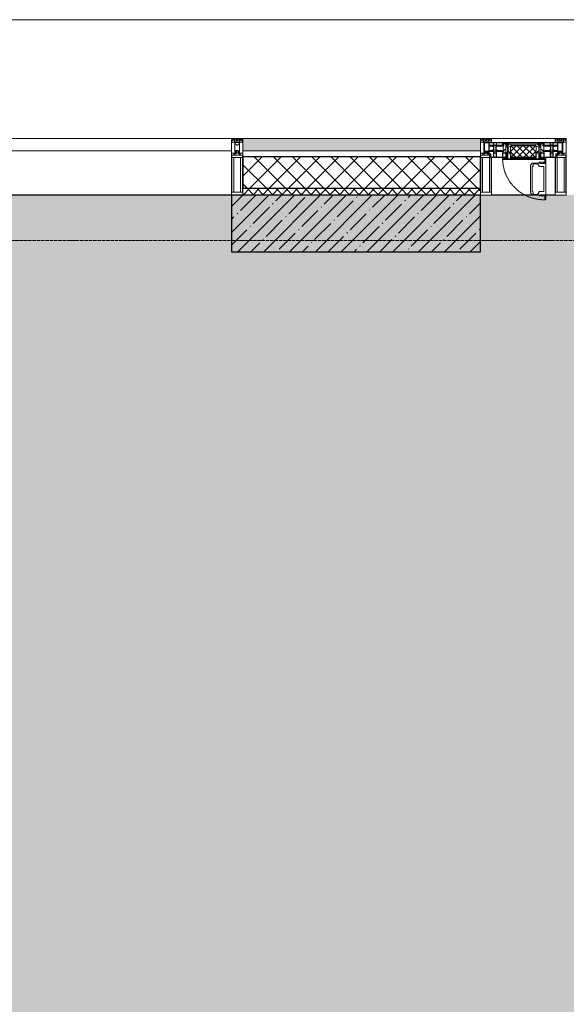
# Model space of a CAD drawing. Header units: millimetres. Extents: x -521669 to 178656, y -69521 to 500758.
# Tile 217 of 256: x -181239 to -178823, y 485238 to 489588. Entities that reach past the tile are written whole.
import ezdxf

# ---------------------------------------------------------------- set-up
doc = ezdxf.new("R2010")
doc.units = ezdxf.units.MM
doc.linetypes.add('-D1-02х01', pattern=[3, 2, -1])
doc.linetypes.add('-D1d1-15x02', pattern=[19, 15, -2, 0, -2])
for name, color, linetype, lineweight in [('_0', 7, 'Continuous', 13), ('A-DETL-GENF', 7, 'Continuous', 5), ('A-DETL-MBND', 7, 'Continuous', 9), ('A-GLAZ', 7, 'Continuous', 5), ('A-GLAZ-CURT', 8, 'Continuous', 5), ('A-GLAZ-CWMG', 8, 'Continuous', 5), ('A-WALL', 7, 'Continuous', 5), ('A-WALL-FNSH', 8, 'Continuous', 5), ('I-WALL', 7, 'Continuous', 5), ('S-COLS', 7, 'Continuous', 5), ('S-GRID', 7, 'Continuous', 5), ('Ограждение', 7, 'Continuous', 5)]:
    doc.layers.add(name, color=color, linetype=linetype, lineweight=lineweight)

# ---------------------------------------------------------------- blocks, each defined once
blk = doc.blocks.new('Rectangular Mullion - 50Wx250H-V6-50_AS_M_L34')
at = {"layer": 'A-DETL-GENF'}
for p, q in [((-25, 84), (-25, 250)), ((-25, 250), (0, 250)), ((-23, 237.3), (0, 237.3)), ((-23, 237.3), (-23, 84)), ((-14.9, 84), (-14.9, 237.3)), ((25, 250), (0, 250)), ((23, 237.3), (0, 237.3)), ((14.9, 84), (14.9, 237.3)), ((23, 237.3), (23, 73.6)), ((25, 65.2), (25, 250)), ((0, 84), (-15, 84)), ((-0.5, 73.6), (-15, 73.6)), ((-10, 71.3), (-12, 71.3)), ((-10, 57.4), (-10, 71.3)), ((-7, 65.2), (-5.9, 67.3)), ((-7, 65.2), (-7, 57)), ((-4.1, 67.3), (-5.9, 67.3)), ((-4.1, 67.3), (-2.9, 65.1)), ((-2.9, 65.1), (-2.9, 57)), ((0, 84), (23, 84)), ((0.5, 73.6), (23, 73.6)), ((4.1, 67.3), (2.9, 65.1)), ((2.9, 65.1), (2.9, 57)), ((4.1, 67.3), (5.9, 67.3)), ((7, 65.2), (5.9, 67.3)), ((7, 65.2), (7, 54.7)), ((8.7, 53), (7, 54.7)), ((8.7, 53), (10, 53)), ((10, 71.3), (14, 71.3)), ((10, 53), (10, 71.3)), ((10, 53), (10, 17)), ((14, 71.3), (14, 65.2)), ((14, 65.2), (25, 65.2)), ((-23.8, 14.6), (-25, 14.2)), ((-25, 0), (-25, 14.2)), ((-23.8, 17), (-23.8, 14.6)), ((-22.5, 10.6), (-23.8, 14.6)), ((-22.5, 10.6), (-23.7, 9.9)), ((-23.7, 1.3), (-23.7, 9.9)), ((-23.7, 1.3), (-11.8, 1.3)), ((-23.2, 10.2), (-22.5, 8)), ((-22.5, 8), (-22.5, 4.5)), ((-21.3, 4.5), (-22.5, 4.5)), ((-22.3, 17), (-22.3, 16)), ((-22.3, 16), (-21.3, 16)), ((-19.9, 17), (-21.3, 16)), ((-21.3, 4.5), (-21.3, 6.5)), ((-21.3, 6.5), (-14.2, 6.5)), ((-7.4, 16.6), (-18.4, 16.6)), ((-14.2, 6.5), (-14.2, 4.5)), ((-13.2, 4.5), (-14.2, 4.5)), ((-13.2, 4.5), (-12.2, 7.2)), ((-12.7, 7.6), (-11.3, 11.4)), ((-12.7, 7.6), (-11.8, 6.9)), ((-12.2, 9), (-12.2, 14.8)), ((-12.2, 14.8), (0, 14.8)), ((-11.8, 1.3), (-11.8, 6.9)), ((-10.5, 11.2), (-11.3, 11.4)), ((-10.5, 1.5), (-10.5, 11.2)), ((-4.8, 1.5), (-10.5, 1.5)), ((0, 8), (-4.8, 8)), ((-4.8, 1.5), (-4.8, 8)), ((-2.6, 16.8), (0, 16.8)), ((2.6, 16.8), (0, 16.8)), ((0, 14.8), (0, 16.8)), ((0, 14.8), (0, 16.8)), ((12.2, 14.8), (0, 14.8)), ((0, 0), (0, 8)), ((0, 8), (4.8, 8)), ((0, 0), (0, 8)), ((4.8, 1.5), (4.8, 8)), ((4.8, 1.5), (10.5, 1.5)), ((8.5, 23), (6, 25.5)), ((6, 18), (7.4, 18)), ((7.4, 18), (7.4, 16.6)), ((7.4, 16.6), (18.4, 16.6)), ((7.5, 18.5), (8.5, 18.5)), ((7.5, 17), (7.5, 18.5)), ((10, 17), (7.5, 17)), ((8.5, 18.5), (8.5, 23)), ((10.5, 11.2), (11.3, 11.4)), ((10.5, 1.5), (10.5, 11.2)), ((12.7, 7.6), (11.3, 11.4)), ((12.7, 7.6), (11.8, 6.9)), ((11.8, 1.3), (11.8, 6.9)), ((23.7, 1.3), (11.8, 1.3)), ((12.2, 9), (12.2, 14.8)), ((13.2, 4.5), (12.2, 7.2)), ((13.2, 4.5), (14.2, 4.5)), ((21.3, 6.5), (14.2, 6.5)), ((14.2, 6.5), (14.2, 4.5)), ((18.4, 16.6), (19, 17.6)), ((19, 17.6), (21.3, 16)), ((22.3, 16), (21.3, 16)), ((21.3, 4.5), (21.3, 6.5)), ((21.3, 4.5), (22.5, 4.5)), ((22.3, 17), (22.3, 16)), ((22.3, 17), (23.8, 17)), ((22.5, 10.6), (23.8, 14.6)), ((22.5, 10.6), (23.7, 9.9)), ((23.2, 10.2), (22.5, 8)), ((22.5, 8), (22.5, 4.5)), ((23.7, 1.3), (23.7, 9.9)), ((23.8, 17), (23.8, 14.6)), ((23.8, 14.6), (25, 14.2)), ((25, 0), (25, 14.2)), ((-25, 0), (0, 0)), ((25, 0), (0, 0))]:
    blk.add_line(p, q, dxfattribs=at)
for centre, start, end in [((-0.5, 73.1), 360, 90), ((0.5, 73.1), 90, 180)]:
    blk.add_arc(centre, 0.5, start, end, dxfattribs=at)
blk = doc.blocks.new('Rectangular Mullion - R_StandardFrame_50Wx250H-V14-50_AS_M_L34')
at = {"layer": 'A-GLAZ-CWMG', "lineweight": 9}
for p, q in [((-25, 84), (-25, 250)), ((-25, 250), (25, 250)), ((25, 250), (25, 0)), ((-25, 0), (-25, 17)), ((25, 0), (-25, 0))]:
    blk.add_line(p, q, dxfattribs=at)
blk = doc.blocks.new('A_PAN_Створка - 383мм-V21-50_AS_M_L34')
at = {"layer": 'A-GLAZ-CURT'}
h = blk.add_hatch(dxfattribs=at)
h.set_pattern_fill('FP_15', color=256, style=0, pattern_type=2)
h.set_pattern_definition([(45, (-13240, -29700), (-14.142136, 14.142136), []), (135, (-13240, -29700), (-14.142136, -14.142136), [])])
h.paths.add_polyline_path([(53.6, -82.7), (54.6, -81.8), (55.5, -62.5), (57.2, -60.8), (57.2, -36.4), (54.9, -34.1), (54.5, -31.8), (-54.5, -31.8), (-55.5, -34.6), (-57.2, -36.4), (-57.2, -60.8), (-54.6, -63.4), (-53.6, -82.7), (18.2, -82.7)])
at = {"layer": 'A-DETL-GENF'}
for p, q in [((-70, -32.1), (-61.4, -23.5)), ((-70, -62.5), (-70, -32.1)), ((-67.8, -38.3), (-65.7, -37.4)), ((-67.8, -55.7), (-67.8, -38.3)), ((-65.7, -37.4), (-60.8, -34.7)), ((61.4, -23.5), (-61.4, -23.5)), ((-60.8, -34.7), (-57.3, -35.9)), ((-55.2, -33.8), (-57.3, -35.9)), ((-54.9, -34.1), (-57.2, -36.4)), ((-57.2, -36.4), (-57.2, -60.8)), ((-55.2, -33.8), (-54.8, -31.5)), ((-54.9, -25.8), (-53.9, -24.8)), ((-54.9, -29.5), (-54.9, -25.8)), ((-53.9, -30.5), (-54.9, -29.5)), ((-54.5, -31.8), (-54.9, -34.1)), ((0, -31.5), (-54.8, -31.5)), ((54.5, -31.8), (-54.5, -31.8)), ((-53.9, -24.8), (53.9, -24.8)), ((53.9, -30.5), (-53.9, -30.5)), ((0, -31.5), (54.8, -31.5)), ((54.9, -25.8), (53.9, -24.8)), ((53.9, -30.5), (54.9, -29.5)), ((54.9, -34.1), (54.5, -31.8)), ((55.2, -33.8), (54.8, -31.5)), ((54.9, -29.5), (54.9, -25.8)), ((57.2, -36.4), (54.9, -34.1)), ((55.2, -33.8), (57.3, -35.9)), ((57.2, -60.8), (57.2, -36.4)), ((60.8, -34.7), (57.3, -35.9)), ((65.7, -37.4), (60.8, -34.7)), ((70, -32.1), (61.4, -23.5)), ((67.8, -38.3), (65.7, -37.4)), ((67.8, -55.7), (67.8, -38.3)), ((70, -62.5), (70, -32.1)), ((-73.9, -62.5), (-70, -62.5)), ((-73.9, -87.5), (-73.9, -62.5)), ((-69.4, -66.5), (-73.9, -66.5)), ((-73.9, -81.5), (-69.4, -81.5)), ((-69.4, -85.5), (-73.9, -85.5)), ((-69.4, -81.5), (-69.4, -66.5)), ((-69.4, -90.3), (-69.4, -85.5)), ((-61.7, -62.5), (-67.9, -62.5)), ((-67.9, -62.5), (-67.9, -89.3)), ((-66, -56.5), (-67.8, -55.7)), ((-66, -56.5), (-62, -59.1)), ((-62, -59.1), (-60.7, -61)), ((-61.7, -64.9), (-61.7, -62.5)), ((-60.1, -67.7), (-61.7, -64.9)), ((-60.7, -61), (-57.4, -61)), ((-56.4, -67.7), (-60.1, -67.7)), ((-57.4, -61), (-54.9, -63.5)), ((-57.2, -60.8), (-54.6, -63.4)), ((-56.4, -89.4), (-56.4, -67.7)), ((-54.9, -63.5), (-54.9, -81.9)), ((-54.9, -81.9), (-53.8, -83)), ((-54.9, -85.6), (-53.9, -84.6)), ((-54.9, -89.3), (-54.9, -85.6)), ((-54.6, -63.4), (-54.6, -81.8)), ((-54.6, -81.8), (-53.6, -82.7)), ((-53.9, -84.6), (53.9, -84.6)), ((53.8, -83), (-53.8, -83)), ((-53.6, -82.7), (53.6, -82.7)), ((53.6, -82.7), (54.6, -81.8)), ((54.9, -81.9), (53.8, -83)), ((54.9, -85.6), (53.9, -84.6)), ((54.6, -63.4), (57.2, -60.8)), ((54.6, -81.8), (54.6, -63.4)), ((57.4, -61), (54.9, -63.5)), ((54.9, -63.5), (54.9, -81.9)), ((54.9, -89.3), (54.9, -85.6)), ((56.4, -67.7), (60.1, -67.7)), ((56.4, -89.4), (56.4, -67.7)), ((60.7, -61), (57.4, -61)), ((60.1, -67.7), (61.7, -64.9)), ((62, -59.1), (60.7, -61)), ((61.7, -62.5), (67.9, -62.5)), ((61.7, -64.9), (61.7, -62.5)), ((66, -56.5), (62, -59.1)), ((66, -56.5), (67.8, -55.7)), ((67.9, -62.5), (67.9, -89.3)), ((69.4, -66.5), (73.9, -66.5)), ((69.4, -81.5), (69.4, -66.5)), ((73.9, -81.5), (69.4, -81.5)), ((69.4, -85.5), (73.9, -85.5)), ((69.4, -90.3), (69.4, -85.5)), ((73.9, -62.5), (70, -62.5)), ((73.9, -87.5), (73.9, -62.5)), ((-91.5, -87.5), (-73.9, -87.5)), ((-91.5, -92), (-91.5, -87.5)), ((-91.5, -92), (91.5, -92)), ((-83.4, -90.3), (-83.4, -87.5)), ((-83.4, -90.3), (-69.4, -90.3)), ((-67.9, -89.3), (-66.9, -90.3)), ((-66.9, -90.3), (-57.4, -90.3)), ((-57.4, -90.3), (-56.4, -89.4)), ((-53.9, -90.3), (-54.9, -89.3)), ((53.9, -90.3), (-53.9, -90.3)), ((53.9, -90.3), (54.9, -89.3)), ((57.4, -90.3), (56.4, -89.4)), ((66.9, -90.3), (57.4, -90.3)), ((67.9, -89.3), (66.9, -90.3)), ((83.4, -90.3), (69.4, -90.3)), ((91.5, -87.5), (73.9, -87.5)), ((83.4, -90.3), (83.4, -87.5)), ((91.5, -92), (91.5, -87.5))]:
    blk.add_line(p, q, dxfattribs=at)
at = {"layer": 'A-DETL-GENF', "color": 9, "true_color": 0xc8c8c8}
for p, q in [((39.7, -109), (31.1, -117.6)), ((31.1, -117.6), (31.1, -240.4)), ((41.4, -123.8), (39.1, -124.2)), ((39.1, -179), (39.1, -124.2)), ((70.1, -109), (39.7, -109)), ((41.4, -123.8), (43.5, -121.7)), ((45, -113.3), (42.3, -118.2)), ((42.3, -118.2), (43.5, -121.7)), ((45.9, -111.2), (45, -113.3)), ((63.3, -111.2), (45.9, -111.2)), ((64.1, -113), (63.3, -111.2)), ((64.1, -113), (66.7, -117)), ((66.7, -117), (68.6, -118.3)), ((68.6, -118.3), (68.6, -121.6)), ((68.6, -121.6), (71.1, -124.1)), ((70.1, -105.1), (70.1, -109)), ((95.1, -105.1), (70.1, -105.1)), ((71.1, -124.1), (89.5, -124.1)), ((74.1, -109.6), (74.1, -105.1)), ((89.1, -109.6), (74.1, -109.6)), ((89.1, -105.1), (89.1, -109.6)), ((89.5, -124.1), (90.6, -125.2)), ((90.6, -125.2), (90.6, -232.8)), ((93.1, -109.6), (93.1, -105.1)), ((97.9, -109.6), (93.1, -109.6)), ((95.1, -87.5), (95.1, -105.1)), ((99.6, -87.5), (95.1, -87.5)), ((97.9, -95.6), (95.1, -95.6)), ((97.9, -95.6), (97.9, -109.6)), ((99.6, -270.5), (99.6, -87.5)), ((39.1, -179), (39.1, -233.8)), ((39.7, -249), (31.1, -240.4)), ((41.4, -234.2), (39.1, -233.8)), ((70.1, -249), (39.7, -249)), ((41.4, -234.2), (43.5, -236.3)), ((42.3, -239.8), (43.5, -236.3)), ((45, -244.7), (42.3, -239.8)), ((45.9, -246.8), (45, -244.7)), ((63.3, -246.8), (45.9, -246.8)), ((64.1, -245), (63.3, -246.8)), ((64.1, -245), (66.7, -241)), ((66.7, -241), (68.6, -239.7)), ((68.6, -236.4), (71.1, -233.9)), ((68.6, -239.7), (68.6, -236.4)), ((70.1, -252.9), (70.1, -249)), ((95.1, -252.9), (70.1, -252.9)), ((71.1, -233.9), (89.5, -233.9)), ((74.1, -248.4), (74.1, -252.9)), ((89.1, -248.4), (74.1, -248.4)), ((89.1, -252.9), (89.1, -248.4)), ((89.5, -233.9), (90.6, -232.8)), ((93.1, -248.4), (93.1, -252.9)), ((97.9, -248.4), (93.1, -248.4)), ((95.1, -270.5), (95.1, -252.9)), ((97.9, -262.4), (97.9, -248.4)), ((97.9, -262.4), (95.1, -262.4)), ((99.6, -270.5), (95.1, -270.5))]:
    blk.add_line(p, q, dxfattribs=at)
at = {"layer": 'A-GLAZ'}
for p, q in [((-67.9, -17), (-171, -17)), ((-171, -17), (-171, -57)), ((-171, -18.5), (-153.5, -18.5)), ((-153.5, -18.5), (-152, -20)), ((-152, -20), (-152, -73.5)), ((-150.5, -17), (-150.5, -29.4)), ((-132.4, -18.6), (-150.5, -18.6)), ((-150.5, -29.4), (-132.4, -29.4)), ((-150.5, -33.6), (-150.5, -68)), ((-136.3, -33.6), (-150.5, -33.6)), ((-137.2, -31), (-135.8, -35)), ((-132.5, -31), (-137.2, -31)), ((-132.1, -36.8), (-135.8, -35)), ((-132.5, -31.9), (-133.4, -33.7)), ((-133.4, -33.7), (-130.1, -35.3)), ((-132.5, -31.9), (-132.5, -31)), ((-132.4, -29.4), (-132.4, -18.6)), ((-132.1, -49), (-132.1, -36.8)), ((-131, -18.2), (-131, -29.5)), ((-120.8, -18.2), (-131, -18.2)), ((-131, -29.5), (-120.8, -29.5)), ((-131, -30.9), (-131, -33)), ((-120.8, -30.9), (-131, -30.9)), ((-129.4, -34.6), (-131, -33)), ((-130.1, -35.3), (-129.4, -34.6)), ((-130.1, -35.3), (-130.1, -50.4)), ((-122.4, -34.6), (-120.8, -33)), ((-121.7, -35.3), (-122.4, -34.6)), ((-118.4, -33.7), (-121.7, -35.3)), ((-121.7, -35.3), (-121.7, -50.4)), ((-120.8, -18.2), (-120.8, -29.5)), ((-120.8, -30.9), (-120.8, -33)), ((-119.7, -36.8), (-115.9, -35)), ((-119.7, -49), (-119.7, -36.8)), ((-119.3, -18.6), (-92.5, -18.6)), ((-119.3, -29.4), (-119.3, -18.6)), ((-92.5, -29.4), (-119.3, -29.4)), ((-119.3, -31), (-114.6, -31)), ((-119.3, -31.9), (-119.3, -31)), ((-119.3, -31.9), (-118.4, -33.7)), ((-114.6, -31), (-115.9, -35)), ((-94.1, -33.5), (-115.4, -33.5)), ((-89.9, -35.1), (-94.1, -33.5)), ((-92.5, -18.6), (-92.5, -29.4)), ((-90.8, -18.5), (-90.8, -29.4)), ((-87.3, -18.5), (-90.8, -18.5)), ((-90.8, -29.4), (-85.9, -29.4)), ((-89.9, -32.5), (-89.9, -35.1)), ((-85.9, -32.5), (-89.9, -32.5)), ((-89.9, -35.1), (-89.9, -50.9)), ((-87.3, -20.4), (-87.3, -18.5)), ((-87.3, -20.4), (-87.3, -21.9)), ((-84.8, -20.4), (-87.3, -20.4)), ((-87.3, -21.9), (-85.9, -21.9)), ((-85.9, -18.2), (-85.9, -20.4)), ((-75.9, -18.2), (-85.9, -18.2)), ((-85.9, -21.9), (-85.9, -29.4)), ((-85.9, -29.4), (-85.9, -32.5)), ((-83.4, -20.4), (-84.8, -20.4)), ((-70, -33.8), (-83.4, -20.4)), ((-78, -84), (-78, -23.5)), ((-78, -23.5), (-67.9, -23.5)), ((-78, -36.8), (-70, -36.8)), ((-78, -45.6), (-78, -36.8)), ((-75.9, -21.5), (-75.9, -18.2)), ((-75.9, -21.5), (-75.9, -23.5)), ((-74.9, -21.5), (-75.9, -21.5)), ((-75.9, -23.5), (-73, -23.5)), ((-74.9, -17.9), (-74.9, -21.5)), ((-68.9, -17.9), (-74.9, -17.9)), ((-67.2, -29.3), (-73, -23.5)), ((-61.4, -23.5), (-70, -32.1)), ((-70, -32.1), (-70, -62.5)), ((-70, -36.8), (-70, -33.8)), ((-68.9, -21.5), (-68.9, -17.9)), ((-67.9, -21.5), (-68.9, -21.5)), ((67.9, -17), (-67.9, -17)), ((-61.4, -23.5), (-67.9, -17)), ((-67.9, -17), (-67.9, -23.5)), ((-67.9, -17), (67.9, -17)), ((-67.9, -21.5), (-67.9, -23.5)), ((-67.9, -23.5), (-64.6, -26.8)), ((-67.9, -23.5), (-64.6, -26.8)), ((-64.6, -26.8), (-67.2, -29.3)), ((-64.6, -26.8), (-61.4, -23.5)), ((61.4, -23.5), (-61.4, -23.5)), ((67.9, -17), (61.4, -23.5)), ((70, -32.1), (61.4, -23.5)), ((61.4, -23.5), (64.6, -26.8)), ((67.9, -23.5), (64.6, -26.8)), ((64.6, -26.8), (67.9, -23.5)), ((64.6, -26.8), (67.2, -29.3)), ((67.2, -29.3), (73, -23.5)), ((67.9, -23.5), (67.9, -17)), ((171, -17), (67.9, -17)), ((67.9, -21.5), (67.9, -23.5)), ((67.9, -21.5), (68.9, -21.5)), ((67.9, -23.5), (78, -23.5)), ((68.9, -17.9), (74.9, -17.9)), ((68.9, -21.5), (68.9, -17.9)), ((70, -33.8), (83.4, -20.4)), ((70, -62.5), (70, -32.1)), ((70, -36.8), (70, -33.8)), ((78, -36.8), (70, -36.8)), ((75.9, -23.5), (73, -23.5)), ((74.9, -17.9), (74.9, -21.5)), ((74.9, -21.5), (75.9, -21.5)), ((75.9, -18.2), (85.9, -18.2)), ((75.9, -21.5), (75.9, -18.2)), ((75.9, -21.5), (75.9, -23.5)), ((78, -23.5), (78, -84)), ((78, -45.6), (78, -36.8)), ((83.4, -20.4), (84.8, -20.4)), ((84.8, -20.4), (87.3, -20.4)), ((85.9, -18.2), (85.9, -20.4)), ((85.9, -21.9), (85.9, -29.4)), ((87.3, -21.9), (85.9, -21.9)), ((85.9, -29.4), (85.9, -32.5)), ((90.8, -29.4), (85.9, -29.4)), ((85.9, -32.5), (89.9, -32.5)), ((87.3, -18.5), (90.8, -18.5)), ((87.3, -20.4), (87.3, -18.5)), ((87.3, -20.4), (87.3, -21.9)), ((89.9, -32.5), (89.9, -35.1)), ((89.9, -35.1), (94.1, -33.5)), ((89.9, -35.1), (89.9, -50.9)), ((90.8, -18.5), (90.8, -29.4)), ((92.5, -18.6), (92.5, -29.4)), ((119.3, -18.6), (92.5, -18.6)), ((92.5, -29.4), (119.3, -29.4)), ((94.1, -33.5), (115.4, -33.5)), ((114.6, -31), (115.9, -35)), ((119.3, -31), (114.6, -31)), ((119.7, -36.8), (115.9, -35)), ((119.3, -31.9), (118.4, -33.7)), ((118.4, -33.7), (121.7, -35.3)), ((119.3, -29.4), (119.3, -18.6)), ((119.3, -31.9), (119.3, -31)), ((119.7, -49), (119.7, -36.8)), ((120.8, -18.2), (120.8, -29.5)), ((120.8, -18.2), (131, -18.2)), ((131, -29.5), (120.8, -29.5)), ((120.8, -30.9), (120.8, -33)), ((120.8, -30.9), (131, -30.9)), ((122.4, -34.6), (120.8, -33)), ((121.7, -35.3), (122.4, -34.6)), ((121.7, -35.3), (121.7, -50.4)), ((129.4, -34.6), (131, -33)), ((130.1, -35.3), (129.4, -34.6)), ((133.4, -33.7), (130.1, -35.3)), ((130.1, -35.3), (130.1, -50.4)), ((131, -18.2), (131, -29.5)), ((131, -30.9), (131, -33)), ((132.1, -36.8), (135.8, -35)), ((132.1, -49), (132.1, -36.8)), ((132.4, -18.6), (150.5, -18.6)), ((132.4, -29.4), (132.4, -18.6)), ((150.5, -29.4), (132.4, -29.4)), ((132.5, -31), (137.2, -31)), ((132.5, -31.9), (132.5, -31)), ((132.5, -31.9), (133.4, -33.7)), ((137.2, -31), (135.8, -35)), ((136.3, -33.6), (150.5, -33.6)), ((150.5, -17), (150.5, -29.4)), ((150.5, -33.6), (150.5, -68)), ((153.5, -18.5), (152, -20)), ((152, -20), (152, -73.5)), ((171, -18.5), (153.5, -18.5)), ((171, -57), (171, -17)), ((-171, -55.5), (-152, -55.5)), ((-171, -57), (-156, -57)), ((-153, -60), (-153, -73.5)), ((-153, -73.5), (-150, -73.5)), ((-136.4, -52.4), (-150.5, -52.4)), ((-150.5, -56.6), (-132.4, -56.6)), ((-150.5, -68), (-143.5, -68)), ((-150.5, -69.5), (-150.5, -73.5)), ((-145, -69.5), (-150.5, -69.5)), ((-150, -73.5), (-150, -84)), ((-150, -84), (-78, -84)), ((-148.5, -81), (-148.5, -82.5)), ((-143.5, -81), (-148.5, -81)), ((-148.5, -82.5), (-132.4, -82.5)), ((-145, -69.5), (-145, -79.5)), ((-143.5, -68), (-143.5, -81)), ((-137.2, -54.8), (-135.8, -50.8)), ((-132.5, -54.8), (-137.2, -54.8)), ((-132.1, -49), (-135.8, -50.8)), ((-133.4, -52), (-130.1, -50.4)), ((-132.5, -53.8), (-133.4, -52)), ((-132.5, -53.8), (-132.5, -54.8)), ((-132.4, -56.6), (-132.4, -82.5)), ((-129.4, -51.1), (-131, -52.7)), ((-131, -55.1), (-131, -52.7)), ((-120.8, -55.1), (-131, -55.1)), ((-131, -56.5), (-131, -62.6)), ((-131, -56.5), (-120.8, -56.5)), ((-120.8, -62.6), (-131, -62.6)), ((-131, -64.6), (-120.8, -64.6)), ((-131, -82.5), (-131, -64.6)), ((-131, -82.5), (-120.8, -82.5)), ((-130.1, -50.4), (-129.4, -51.1)), ((-121.7, -50.4), (-122.4, -51.1)), ((-122.4, -51.1), (-120.8, -52.7)), ((-118.4, -52), (-121.7, -50.4)), ((-120.8, -55.1), (-120.8, -52.7)), ((-120.8, -56.5), (-120.8, -62.6)), ((-120.8, -82.5), (-120.8, -64.6)), ((-119.7, -49), (-115.9, -50.8)), ((-119.3, -53.8), (-118.4, -52)), ((-119.3, -53.8), (-119.3, -54.8)), ((-119.3, -54.8), (-114.6, -54.8)), ((-119.3, -56.6), (-119.3, -82.5)), ((-92.5, -56.6), (-119.3, -56.6)), ((-119.3, -82.5), (-92.5, -82.5)), ((-114.6, -54.8), (-115.9, -50.8)), ((-94.1, -52.5), (-115.3, -52.5)), ((-89.9, -50.9), (-94.1, -52.5)), ((-92.5, -56.6), (-92.5, -82.5)), ((-90.8, -56.6), (-85.9, -56.6)), ((-90.8, -62.7), (-90.8, -56.6)), ((-80.4, -62.7), (-90.8, -62.7)), ((-90.8, -64.6), (-90.8, -82.5)), ((-80.1, -64.6), (-90.8, -64.6)), ((-90.8, -82.5), (-79.5, -82.5)), ((-89.9, -52.2), (-89.9, -50.9)), ((-89.9, -52.2), (-88.6, -53.5)), ((-85.9, -53.5), (-88.6, -53.5)), ((-85.9, -53.5), (-78, -45.6)), ((-85.9, -56.6), (-85.9, -53.5)), ((-78, -84), (-85, -84)), ((-85, -84), (-85, -87.5)), ((-80.4, -61.1), (-80.4, -62.7)), ((-78, -61.1), (-80.4, -61.1)), ((-80.1, -66.1), (-80.1, -64.6)), ((-78, -66.1), (-80.1, -66.1)), ((-79.5, -80.6), (-78, -80.6)), ((-79.5, -82.5), (-79.5, -80.6)), ((-78, -66.1), (-78, -61.1)), ((-78, -87.5), (-78, -84)), ((-78, -84), (-73.9, -84)), ((-70, -62.5), (-73.9, -62.5)), ((-73.9, -62.5), (-73.9, -87.5)), ((73.9, -62.5), (70, -62.5)), ((73.9, -87.5), (73.9, -62.5)), ((73.9, -84), (78, -84)), ((85.9, -53.5), (78, -45.6)), ((78, -61.1), (80.4, -61.1)), ((78, -66.1), (78, -61.1)), ((78, -66.1), (80.1, -66.1)), ((79.5, -80.6), (78, -80.6)), ((78, -87.5), (78, -84)), ((78, -84), (85, -84)), ((78, -84), (150, -84)), ((79.5, -82.5), (79.5, -80.6)), ((90.8, -82.5), (79.5, -82.5)), ((80.1, -64.6), (90.8, -64.6)), ((80.1, -66.1), (80.1, -64.6)), ((80.4, -61.1), (80.4, -62.7)), ((80.4, -62.7), (90.8, -62.7)), ((85, -84), (85, -87.5)), ((85.9, -53.5), (88.6, -53.5)), ((85.9, -56.6), (85.9, -53.5)), ((90.8, -56.6), (85.9, -56.6)), ((89.9, -52.2), (88.6, -53.5)), ((89.9, -50.9), (94.1, -52.5)), ((89.9, -52.2), (89.9, -50.9)), ((90.8, -62.7), (90.8, -56.6)), ((90.8, -64.6), (90.8, -82.5)), ((92.5, -56.6), (119.3, -56.6)), ((92.5, -56.6), (92.5, -82.5)), ((119.3, -82.5), (92.5, -82.5)), ((94.1, -52.5), (115.3, -52.5)), ((114.6, -54.8), (115.9, -50.8)), ((119.3, -54.8), (114.6, -54.8)), ((119.7, -49), (115.9, -50.8)), ((118.4, -52), (121.7, -50.4)), ((119.3, -53.8), (118.4, -52)), ((119.3, -53.8), (119.3, -54.8)), ((119.3, -56.6), (119.3, -82.5)), ((122.4, -51.1), (120.8, -52.7)), ((120.8, -55.1), (120.8, -52.7)), ((120.8, -55.1), (131, -55.1)), ((120.8, -56.5), (120.8, -62.6)), ((131, -56.5), (120.8, -56.5)), ((120.8, -62.6), (131, -62.6)), ((120.8, -82.5), (120.8, -64.6)), ((131, -64.6), (120.8, -64.6)), ((131, -82.5), (120.8, -82.5)), ((121.7, -50.4), (122.4, -51.1)), ((130.1, -50.4), (129.4, -51.1)), ((129.4, -51.1), (131, -52.7)), ((133.4, -52), (130.1, -50.4)), ((131, -55.1), (131, -52.7)), ((131, -56.5), (131, -62.6)), ((131, -82.5), (131, -64.6)), ((132.1, -49), (135.8, -50.8)), ((150.5, -56.6), (132.4, -56.6)), ((132.4, -56.6), (132.4, -82.5)), ((148.5, -82.5), (132.4, -82.5)), ((132.5, -53.8), (133.4, -52)), ((132.5, -53.8), (132.5, -54.8)), ((132.5, -54.8), (137.2, -54.8)), ((137.2, -54.8), (135.8, -50.8)), ((136.4, -52.4), (150.5, -52.4)), ((143.5, -68), (143.5, -81)), ((150.5, -68), (143.5, -68)), ((143.5, -81), (148.5, -81)), ((145, -69.5), (150.5, -69.5)), ((145, -69.5), (145, -79.5)), ((148.5, -81), (148.5, -82.5)), ((150, -84), (150, -73.5)), ((150, -73.5), (153, -73.5)), ((150.5, -69.5), (150.5, -73.5)), ((171, -55.5), (152, -55.5)), ((153, -73.5), (153, -60)), ((156, -57), (171, -57)), ((-73.9, -87.5), (-91.5, -87.5)), ((-91.5, -87.5), (-91.5, -92)), ((-91.5, -92), (91.5, -92)), ((-85, -87.5), (-78, -87.5)), ((91.5, -87.5), (73.9, -87.5)), ((85, -87.5), (78, -87.5)), ((91.5, -92), (91.5, -87.5))]:
    blk.add_line(p, q, dxfattribs=at)
for centre, start, end in [((-156, -60), 0, 90), ((156, -60), 90, 180)]:
    blk.add_arc(centre, 3, start, end, dxfattribs=at)
at = {"layer": 'A-GLAZ', "linetype": '-D1-02х01'}
blk.add_arc((91.4, -87.5), 183, 181.4091, 271.1445, dxfattribs=at)
blk = doc.blocks.new('Rectangular Mullion - R_StandardFrame_50Wx250H-V22-50_AS_M_L34')
at = {"layer": 'A-GLAZ-CWMG'}
for p, q in [((13100, 29700), (13380, 29700)), ((13100, 29450), (13310.1, 29450)), ((13339.6, 29450), (13380, 29450))]:
    blk.add_line(p, q, dxfattribs=at)
blk = doc.blocks.new('System Panel - A_PAN_Glass_Зеркальное-4807721-50_AS_M_L34')
at = {"layer": 'A-GLAZ-CURT'}
for p, q in [((910, 0), (-910, 0)), ((-910, 0), (-910, -55)), ((910, -55), (910, 0)), ((-910, -55), (910, -55))]:
    blk.add_line(p, q, dxfattribs=at)
blk = doc.blocks.new('Rectangular Mullion - R_StandardFrame_50Wx250H-3343043-50_AS_M_L34')
at = {"layer": 'A-GLAZ-CWMG'}
blk.add_line((11950, 29450), (10130, 29450), dxfattribs=at)
blk = doc.blocks.new('Rectangular Mullion - 50Wx250H-2623690-50_AS_M_L34')
at = {"layer": 'A-DETL-GENF'}
for p, q in [((-25, 65.2), (-25, 250)), ((-25, 250), (0, 250)), ((-23, 237.3), (0, 237.3)), ((-23, 237.3), (-23, 73.6)), ((-14.9, 84), (-14.9, 237.3)), ((25, 250), (0, 250)), ((23, 237.3), (0, 237.3)), ((14.9, 84), (14.9, 237.3)), ((23, 237.3), (23, 73.6)), ((25, 65.2), (25, 250)), ((-14, 65.2), (-25, 65.2)), ((0, 84), (-23, 84)), ((-0.5, 73.6), (-23, 73.6)), ((-14, 71.3), (-14, 65.2)), ((-10, 71.3), (-14, 71.3)), ((-10, 53), (-10, 71.3)), ((-8.7, 53), (-10, 53)), ((-10, 53), (-10, 17)), ((-8.7, 53), (-7, 54.7)), ((-7, 65.2), (-5.9, 67.3)), ((-7, 65.2), (-7, 54.7)), ((-4.1, 67.3), (-5.9, 67.3)), ((-4.1, 67.3), (-2.9, 65.1)), ((-2.9, 65.1), (-2.9, 54.6)), ((-1.3, 53), (-2.9, 54.6)), ((0, 53), (-1.3, 53)), ((0, 84), (23, 84)), ((0, 53), (1.3, 53)), ((0.5, 73.6), (23, 73.6)), ((1.3, 53), (2.9, 54.6)), ((4.1, 67.3), (2.9, 65.1)), ((2.9, 65.1), (2.9, 54.6)), ((4.1, 67.3), (5.9, 67.3)), ((7, 65.2), (5.9, 67.3)), ((7, 65.2), (7, 54.7)), ((8.7, 53), (7, 54.7)), ((8.7, 53), (10, 53)), ((10, 71.3), (14, 71.3)), ((10, 53), (10, 71.3)), ((10, 53), (10, 17)), ((14, 71.3), (14, 65.2)), ((14, 65.2), (25, 65.2)), ((-23.8, 14.6), (-25, 14.2)), ((-25, 0), (-25, 14.2)), ((-22.3, 17), (-23.8, 17)), ((-23.8, 17), (-23.8, 14.6)), ((-22.5, 10.6), (-23.8, 14.6)), ((-22.5, 10.6), (-23.7, 9.9)), ((-23.7, 1.3), (-23.7, 9.9)), ((-23.7, 1.3), (-11.8, 1.3)), ((-23.2, 10.2), (-22.5, 8)), ((-22.5, 8), (-22.5, 4.5)), ((-21.3, 4.5), (-22.5, 4.5)), ((-22.3, 17), (-22.3, 16)), ((-22.3, 16), (-21.3, 16)), ((-19, 17.6), (-21.3, 16)), ((-21.3, 4.5), (-21.3, 6.5)), ((-21.3, 6.5), (-14.2, 6.5)), ((-18.4, 16.6), (-19, 17.6)), ((-7.4, 16.6), (-18.4, 16.6)), ((-14.2, 6.5), (-14.2, 4.5)), ((-13.2, 4.5), (-14.2, 4.5)), ((-13.2, 4.5), (-12.2, 7.2)), ((-12.7, 7.6), (-11.3, 11.4)), ((-12.7, 7.6), (-11.8, 6.9)), ((-12.2, 9), (-12.2, 14.8)), ((-12.2, 14.8), (0, 14.8)), ((-11.8, 1.3), (-11.8, 6.9)), ((-10.5, 11.2), (-11.3, 11.4)), ((-10.5, 1.5), (-10.5, 11.2)), ((-4.8, 1.5), (-10.5, 1.5)), ((-10, 17), (-7.5, 17)), ((-8.5, 23), (-1.5, 30)), ((-8.5, 18.5), (-8.5, 23)), ((-7.5, 18.5), (-8.5, 18.5)), ((-7.5, 17), (-7.5, 18.5)), ((-7.4, 18), (-7.4, 16.6)), ((-2.6, 18), (-7.4, 18)), ((0, 8), (-4.8, 8)), ((-4.8, 1.5), (-4.8, 8)), ((-2.6, 18), (-2.6, 16.8)), ((-2.6, 16.8), (0, 16.8)), ((-1.5, 30), (0, 30)), ((1.5, 30), (0, 30)), ((2.6, 16.8), (0, 16.8)), ((0, 14.8), (0, 16.8)), ((0, 14.8), (0, 16.8)), ((12.2, 14.8), (0, 14.8)), ((0, 0), (0, 8)), ((0, 8), (4.8, 8)), ((0, 0), (0, 8)), ((8.5, 23), (1.5, 30)), ((2.6, 18), (2.6, 16.8)), ((2.6, 18), (7.4, 18)), ((4.8, 1.5), (4.8, 8)), ((4.8, 1.5), (10.5, 1.5)), ((7.4, 18), (7.4, 16.6)), ((7.4, 16.6), (18.4, 16.6)), ((7.5, 18.5), (8.5, 18.5)), ((7.5, 17), (7.5, 18.5)), ((10, 17), (7.5, 17)), ((8.5, 18.5), (8.5, 23)), ((10.5, 11.2), (11.3, 11.4)), ((10.5, 1.5), (10.5, 11.2)), ((12.7, 7.6), (11.3, 11.4)), ((12.7, 7.6), (11.8, 6.9)), ((11.8, 1.3), (11.8, 6.9)), ((23.7, 1.3), (11.8, 1.3)), ((12.2, 9), (12.2, 14.8)), ((13.2, 4.5), (12.2, 7.2)), ((13.2, 4.5), (14.2, 4.5)), ((21.3, 6.5), (14.2, 6.5)), ((14.2, 6.5), (14.2, 4.5)), ((18.4, 16.6), (19, 17.6)), ((19, 17.6), (21.3, 16)), ((22.3, 16), (21.3, 16)), ((21.3, 4.5), (21.3, 6.5)), ((21.3, 4.5), (22.5, 4.5)), ((22.3, 17), (22.3, 16)), ((22.3, 17), (23.8, 17)), ((22.5, 10.6), (23.8, 14.6)), ((22.5, 10.6), (23.7, 9.9)), ((23.2, 10.2), (22.5, 8)), ((22.5, 8), (22.5, 4.5)), ((23.7, 1.3), (23.7, 9.9)), ((23.8, 17), (23.8, 14.6)), ((23.8, 14.6), (25, 14.2)), ((25, 0), (25, 14.2)), ((-25, 0), (0, 0)), ((25, 0), (0, 0))]:
    blk.add_line(p, q, dxfattribs=at)
for centre, start, end in [((-0.5, 73.1), 360, 90), ((0.5, 73.1), 90, 180)]:
    blk.add_arc(centre, 0.5, start, end, dxfattribs=at)
blk = doc.blocks.new('Rectangular Mullion - R_StandardFrame_50Wx250H-4255572-50_AS_M_L34')
at = {"layer": 'A-GLAZ-CWMG', "lineweight": 9}
for p, q in [((-50, 0), (-50, 250)), ((-50, 250), (0, 250)), ((0, 250), (0, 0)), ((0, 0), (-50, 0))]:
    blk.add_line(p, q, dxfattribs=at)
blk = doc.blocks.new('Rectangular Mullion - 50Wx250H-V7-50_AS_M_L34')
at = {"layer": 'A-DETL-GENF'}
for p, q in [((-25, 65.2), (-25, 250)), ((-25, 250), (0, 250)), ((-23, 237.3), (0, 237.3)), ((-23, 237.3), (-23, 73.6)), ((-14.9, 84), (-14.9, 237.3)), ((25, 250), (0, 250)), ((23, 237.3), (0, 237.3)), ((14.9, 84), (14.9, 237.3)), ((23, 237.3), (23, 84)), ((25, 84), (25, 250)), ((-14, 65.2), (-25, 65.2)), ((0, 84), (-23, 84)), ((-0.5, 73.6), (-23, 73.6)), ((-14, 71.3), (-14, 65.2)), ((-10, 71.3), (-14, 71.3)), ((-10, 53), (-10, 71.3)), ((-8.7, 53), (-10, 53)), ((-10, 53), (-10, 17)), ((-8.7, 53), (-7, 54.7)), ((-7, 65.2), (-5.9, 67.3)), ((-7, 65.2), (-7, 54.7)), ((-4.1, 67.3), (-5.9, 67.3)), ((-4.1, 67.3), (-2.9, 65.1)), ((-2.9, 65.1), (-2.9, 57)), ((0, 84), (15, 84)), ((0.5, 73.6), (15, 73.6)), ((4.1, 67.3), (2.9, 65.1)), ((2.9, 65.1), (2.9, 57)), ((4.1, 67.3), (5.9, 67.3)), ((7, 65.2), (5.9, 67.3)), ((7, 65.2), (7, 57)), ((10, 71.3), (12, 71.3)), ((10, 57.4), (10, 71.3)), ((-23.8, 14.6), (-25, 14.2)), ((-25, 0), (-25, 14.2)), ((-22.3, 17), (-23.8, 17)), ((-23.8, 17), (-23.8, 14.6)), ((-22.5, 10.6), (-23.8, 14.6)), ((-22.5, 10.6), (-23.7, 9.9)), ((-23.7, 1.3), (-23.7, 9.9)), ((-23.7, 1.3), (-11.8, 1.3)), ((-23.2, 10.2), (-22.5, 8)), ((-22.5, 8), (-22.5, 4.5)), ((-21.3, 4.5), (-22.5, 4.5)), ((-22.3, 17), (-22.3, 16)), ((-22.3, 16), (-21.3, 16)), ((-19, 17.6), (-21.3, 16)), ((-21.3, 4.5), (-21.3, 6.5)), ((-21.3, 6.5), (-14.2, 6.5)), ((-18.4, 16.6), (-19, 17.6)), ((-7.4, 16.6), (-18.4, 16.6)), ((-14.2, 6.5), (-14.2, 4.5)), ((-13.2, 4.5), (-14.2, 4.5)), ((-13.2, 4.5), (-12.2, 7.2)), ((-12.7, 7.6), (-11.3, 11.4)), ((-12.7, 7.6), (-11.8, 6.9)), ((-12.2, 9), (-12.2, 14.8)), ((-12.2, 14.8), (0, 14.8)), ((-11.8, 1.3), (-11.8, 6.9)), ((-10.5, 11.2), (-11.3, 11.4)), ((-10.5, 1.5), (-10.5, 11.2)), ((-4.8, 1.5), (-10.5, 1.5)), ((-10, 17), (-7.5, 17)), ((-8.5, 23), (-6, 25.5)), ((-8.5, 18.5), (-8.5, 23)), ((-7.5, 18.5), (-8.5, 18.5)), ((-7.5, 17), (-7.5, 18.5)), ((-7.4, 18), (-7.4, 16.6)), ((-6, 18), (-7.4, 18)), ((0, 8), (-4.8, 8)), ((-4.8, 1.5), (-4.8, 8)), ((-2.6, 16.8), (0, 16.8)), ((2.6, 16.8), (0, 16.8)), ((0, 14.8), (0, 16.8)), ((0, 14.8), (0, 16.8)), ((12.2, 14.8), (0, 14.8)), ((0, 0), (0, 8)), ((0, 8), (4.8, 8)), ((0, 0), (0, 8)), ((4.8, 1.5), (4.8, 8)), ((4.8, 1.5), (10.5, 1.5)), ((7.4, 16.6), (18.4, 16.6)), ((10.5, 11.2), (11.3, 11.4)), ((10.5, 1.5), (10.5, 11.2)), ((12.7, 7.6), (11.3, 11.4)), ((12.7, 7.6), (11.8, 6.9)), ((11.8, 1.3), (11.8, 6.9)), ((23.7, 1.3), (11.8, 1.3)), ((12.2, 9), (12.2, 14.8)), ((13.2, 4.5), (12.2, 7.2)), ((13.2, 4.5), (14.2, 4.5)), ((21.3, 6.5), (14.2, 6.5)), ((14.2, 6.5), (14.2, 4.5)), ((19.9, 17), (21.3, 16)), ((22.3, 16), (21.3, 16)), ((21.3, 4.5), (21.3, 6.5)), ((21.3, 4.5), (22.5, 4.5)), ((22.3, 17), (22.3, 16)), ((22.5, 10.6), (23.8, 14.6)), ((22.5, 10.6), (23.7, 9.9)), ((23.2, 10.2), (22.5, 8)), ((22.5, 8), (22.5, 4.5)), ((23.7, 1.3), (23.7, 9.9)), ((23.8, 17), (23.8, 14.6)), ((23.8, 14.6), (25, 14.2)), ((25, 0), (25, 14.2)), ((-25, 0), (0, 0)), ((25, 0), (0, 0))]:
    blk.add_line(p, q, dxfattribs=at)
for centre, start, end in [((-0.5, 73.1), 360, 90), ((0.5, 73.1), 90, 180)]:
    blk.add_arc(centre, 0.5, start, end, dxfattribs=at)
blk = doc.blocks.new('Rectangular Mullion - R_StandardFrame_50Wx250H-4256182-50_AS_M_L34')
at = {"layer": 'A-GLAZ-CWMG', "lineweight": 9}
for p, q in [((0, 250), (-50, 250)), ((-50, 250), (-50, 84)), ((0, 0), (0, 250)), ((-50, 17), (-50, 0)), ((-50, 0), (0, 0))]:
    blk.add_line(p, q, dxfattribs=at)
blk = doc.blocks.new('Ограждение - Ограждение-4619653-50_AS_M_L34')
at = {"layer": 'A-DETL-MBND'}
blk.add_line((16400, 30175), (-1225, 30175), dxfattribs=at)
blk = doc.blocks.new('RST_AR_KMN_R22_B3_FCD_rvt-1-50_AS_M_L34')
at = {"layer": 'A-WALL', "true_color": 0xeff9fa}
blk.add_hatch(color=7, dxfattribs=at).paths.add_polyline_path([(12963.5, 29645), (13050, 29645), (13050, 29700), (12000, 29700), (12000, 29645), (12816.2, 29645)])
at = {"layer": 'A-WALL'}
h = blk.add_hatch(dxfattribs=at)
h.set_pattern_fill('FP_6', color=256, style=0, pattern_type=2)
h.set_pattern_definition([(45, (0, 0), (-42.42641, 42.42641), []), (135, (0, 0), (-42.42641, -42.42641), [])])
h.paths.add_polyline_path([(13044.7, 29480), (13050, 29480), (13050, 29620), (12000, 29620), (12000, 29480), (13032.9, 29480)])
h = blk.add_hatch(dxfattribs=at)
h.set_pattern_fill('FP_5', color=256, style=0, pattern_type=2)
h.set_pattern_definition([(45, (0, 0), (-21.213203, 21.213203), []), (135, (0, 0), (-21.213203, -21.213203), [])])
h.paths.add_polyline_path([(13050, 29450), (13050, 29480), (12000, 29480), (12000, 29450), (12816.2, 29450)])
for p, q in [((12000, 29645), (12000, 29620)), ((12000, 29645), (13050, 29645)), ((13050, 29620), (13050, 29645)), ((12000, 29480), (12000, 29450)), ((12000, 29450), (13050, 29450)), ((13050, 29450), (13050, 29480))]:
    blk.add_line(p, q, dxfattribs=at)
at = {"layer": 'A-WALL', "lineweight": 25}
for p, q in [((12000, 29620), (12000, 29480)), ((12000, 29620), (13050, 29620)), ((13050, 29480), (13050, 29620)), ((12000, 29480), (13050, 29480))]:
    blk.add_line(p, q, dxfattribs=at)
at = {"layer": 'A-WALL-FNSH'}
for p, q in [((13050, 29700), (12000, 29700)), ((12000, 29700), (12000, 29645)), ((13050, 29645), (13050, 29700))]:
    blk.add_line(p, q, dxfattribs=at)
at = {"layer": 'A-GLAZ-CURT', "lineweight": 9}
for name, p in [('System Panel - A_PAN_Glass_Зеркальное-4807721-50_AS_M_L34', (11040, 29700)), ('A_PAN_Створка - 383мм-V21-50_AS_M_L34', (13240, 29700))]:
    blk.add_blockref(name, p, dxfattribs=at)
at = {"layer": 'A-GLAZ-CWMG', "lineweight": 9, "extrusion": (0, 0, -1), "rotation": 180}
for name, p in [('Rectangular Mullion - 50Wx250H-2623690-50_AS_M_L34', (-11975, 29700)), ('Rectangular Mullion - R_StandardFrame_50Wx250H-4255572-50_AS_M_L34', (-12000, 29700)), ('Rectangular Mullion - 50Wx250H-V7-50_AS_M_L34', (-13075, 29700)), ('Rectangular Mullion - 50Wx250H-V6-50_AS_M_L34', (-13405, 29700)), ('Rectangular Mullion - R_StandardFrame_50Wx250H-V14-50_AS_M_L34', (-13405, 29700))]:
    blk.add_blockref(name, p, dxfattribs=at)
at = {"layer": 'A-GLAZ-CWMG', "lineweight": 9, "rotation": 180}
blk.add_blockref('Rectangular Mullion - R_StandardFrame_50Wx250H-4256182-50_AS_M_L34', (13050, 29700), dxfattribs=at)
at = {"layer": 'A-GLAZ-CWMG', "lineweight": 9}
for name in ['Rectangular Mullion - R_StandardFrame_50Wx250H-V22-50_AS_M_L34', 'Rectangular Mullion - R_StandardFrame_50Wx250H-3343043-50_AS_M_L34']:
    blk.add_blockref(name, (0, 0), dxfattribs=at)
at = {"layer": 'Ограждение', "lineweight": 9}
blk.add_blockref('Ограждение - Ограждение-4619653-50_AS_M_L34', (-50, 50), dxfattribs=at)

msp = doc.modelspace()

# ---------------------------------------------------------------- hatches: boundary and pattern name
at = {"layer": '_0', "transparency": 33554534}
h = msp.add_hatch(color=252, dxfattribs=at)
h.dxf.hatch_style = 1
h.paths.add_polyline_path([(-154802.1, 458862.5), (-192753.7, 458862.5), (-192753.7, 488814.1), (-154802.1, 488814.1)])
h.paths.add_polyline_path([(-166902.9, 480313.3), (-166902.9, 478313.3), (-169852.9, 478313.3), (-169852.9, 469363.3), (-163702.9, 469363.3), (-163702.9, 467363.3), (-183952.9, 467363.3), (-183952.9, 467363.3), (-186002.9, 467363.3), (-186002.9, 469363.3), (-183852.9, 469363.3), (-183852.9, 473413.3), (-179002.9, 473413.3), (-179002.9, 471913.3), (-177352.9, 471913.3), (-177352.9, 478313.3), (-185752.9, 478313.3), (-185752.9, 480313.3), (-182952.9, 480313.3), (-166902.9, 480313.3)], flags=16)
at = {"layer": 'S-COLS'}
h = msp.add_hatch(dxfattribs=at)
h.set_pattern_fill('FP_1', color=256, style=0, pattern_type=2)
h.set_pattern_definition([(45, (-192252.935, 459363.33), (-57.02463, 57.02463), []), (45, (-192195.91, 459363.33), (-57.02463, 57.02463), [100.806, -20.161, 3.353, -16.808])])
h.paths.add_polyline_path([(-179731.4, 488563.3), (-179202.9, 488563.3), (-179202.9, 488813.3), (-180302.9, 488813.3), (-180302.9, 488563.3), (-180026, 488563.3)])

# ---------------------------------------------------------------- linework, layer by layer
at = {"layer": 'I-WALL'}
for p, q in [((-182122.9, 488814.1), (-180302.9, 488814.1)), ((-180302.9, 488813.3), (-182122.9, 488813.3)), ((-179152.9, 488814.1), (-178942.8, 488814.1)), ((-178942.8, 488813.3), (-179152.9, 488813.3)), ((-178913.3, 488814.1), (-178872.9, 488814.1)), ((-178872.9, 488813.3), (-178913.3, 488813.3))]:
    msp.add_line(p, q, dxfattribs=at)
at = {"layer": 'S-COLS', "lineweight": 25}
for p, q in [((-179202.9, 488813.3), (-180302.9, 488813.3)), ((-180302.9, 488813.3), (-180302.9, 488563.3)), ((-179202.9, 488563.3), (-179202.9, 488813.3)), ((-180302.9, 488563.3), (-179202.9, 488563.3))]:
    msp.add_line(p, q, dxfattribs=at)
at = {"layer": 'S-GRID', "linetype": '-D1d1-15x02'}
msp.add_line((-195297, 488613.3), (-153546.3, 488613.3), dxfattribs=at)

# ---------------------------------------------------------------- block references
at = {"lineweight": 5}
msp.add_blockref('RST_AR_KMN_R22_B3_FCD_rvt-1-50_AS_M_L34', (-192252.9, 459363.3), dxfattribs=at)

doc.saveas('drawing.dxf')
